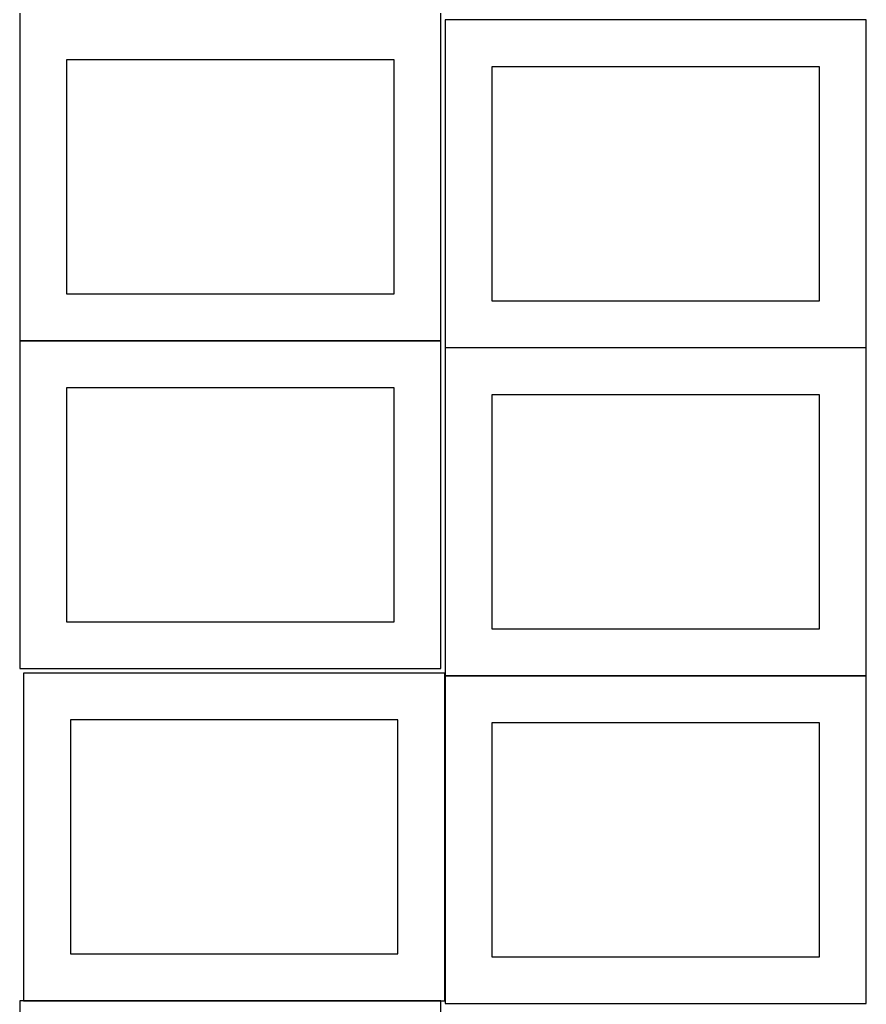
# Model space of a CAD drawing. Header units: millimetres. Extents: x 7 to 1243, y 7 to 2493.
# Tile 9 of 20: x 7 to 549, y 1273 to 1904. Entities that reach past the tile are written whole.
import ezdxf

# ---------------------------------------------------------------- set-up
doc = ezdxf.new("R2010")
doc.units = ezdxf.units.MM
doc.layers.add('COMMON', color=5, linetype='CONTINUOUS', true_color=0x0000ff)
doc.layers.add('CUT', color=7, linetype='CONTINUOUS', true_color=0x000000)

msp = doc.modelspace()

# ---------------------------------------------------------------- linework, layer by layer
at = {"layer": 'COMMON'}
for p, q in [((6.520933, 1698.58866), (276.520933, 1698.58866)), ((279.095126, 1483.838148), (279.095126, 1275.646669)), ((279.243162, 1483.938148), (549.195127, 1483.938148)), ((8.995126, 1275.546668), (276.520933, 1275.546668))]:
    msp.add_line(p, q, dxfattribs=at)
at = {"layer": 'CUT'}
for p, q in [((6.520933, 1908.688661), (6.520933, 1698.688661)), ((276.520933, 1698.688661), (276.520933, 1908.688661)), ((549.303831, 1904.28351), (279.303831, 1904.28351)), ((279.303831, 1904.28351), (279.303831, 1694.28351)), ((549.303831, 1694.28351), (549.303831, 1904.28351)), ((246.520933, 1878.688661), (36.520933, 1878.688661)), ((36.520933, 1878.688661), (36.520933, 1728.688661)), ((246.520933, 1728.688661), (246.520933, 1878.688661)), ((519.303831, 1874.28351), (309.303831, 1874.28351)), ((309.303831, 1874.28351), (309.303831, 1724.28351)), ((519.303831, 1724.28351), (519.303831, 1874.28351)), ((36.520933, 1728.688661), (246.520933, 1728.688661)), ((309.303831, 1724.28351), (519.303831, 1724.28351)), ((6.520933, 1698.688661), (276.520933, 1698.688661)), ((276.520933, 1698.48866), (6.520933, 1698.48866)), ((6.520933, 1698.48866), (6.520933, 1488.48866)), ((276.520933, 1488.48866), (276.520933, 1698.48866)), ((549.243162, 1694.038149), (279.243162, 1694.038149)), ((279.243162, 1694.038149), (279.243162, 1484.038149)), ((279.303831, 1694.28351), (549.303831, 1694.28351)), ((549.243162, 1484.038149), (549.243162, 1694.038149)), ((246.520933, 1668.48866), (36.520933, 1668.48866)), ((36.520933, 1668.48866), (36.520933, 1518.48866)), ((246.520933, 1518.48866), (246.520933, 1668.48866)), ((519.243162, 1664.038149), (309.243162, 1664.038149)), ((309.243162, 1664.038149), (309.243162, 1514.038149)), ((519.243162, 1514.038149), (519.243162, 1664.038149)), ((36.520933, 1518.48866), (246.520933, 1518.48866)), ((309.243162, 1514.038149), (519.243162, 1514.038149)), ((6.520933, 1488.48866), (276.520933, 1488.48866)), ((278.995126, 1485.646669), (8.995126, 1485.646669)), ((8.995126, 1485.646669), (8.995126, 1275.646669)), ((278.995126, 1275.646669), (278.995126, 1485.646669)), ((549.195127, 1483.838148), (279.195127, 1483.838148)), ((279.195127, 1483.838148), (279.195127, 1273.838148)), ((279.243162, 1484.038149), (549.243162, 1484.038149)), ((549.195127, 1273.838148), (549.195127, 1483.838148)), ((248.995126, 1455.646669), (38.995126, 1455.646669)), ((38.995126, 1455.646669), (38.995126, 1305.646669)), ((248.995126, 1305.646669), (248.995126, 1455.646669)), ((519.195127, 1453.838148), (309.195127, 1453.838148)), ((309.195127, 1453.838148), (309.195127, 1303.838148)), ((519.195127, 1303.838148), (519.195127, 1453.838148)), ((38.995126, 1305.646669), (248.995126, 1305.646669)), ((309.195127, 1303.838148), (519.195127, 1303.838148)), ((276.520933, 1275.446668), (6.520933, 1275.446668)), ((6.520933, 1275.446668), (6.520933, 1065.446668)), ((8.995126, 1275.646669), (278.995126, 1275.646669)), ((276.520933, 1065.446668), (276.520933, 1275.446668)), ((279.195127, 1273.838148), (549.195127, 1273.838148))]:
    msp.add_line(p, q, dxfattribs=at)

doc.saveas('drawing.dxf')
